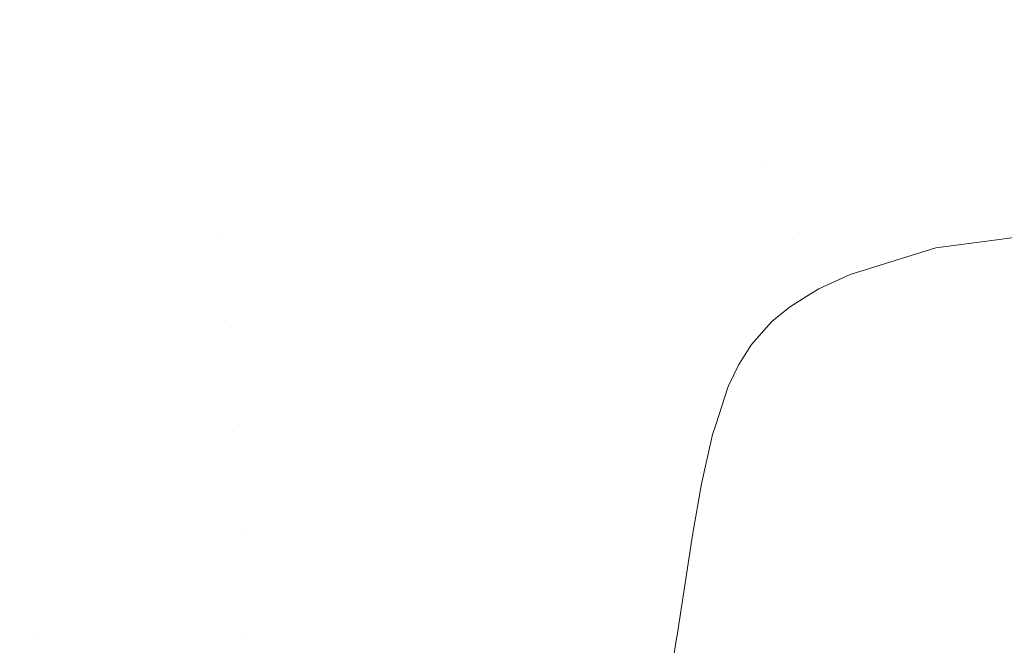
# Model space of a CAD drawing. Header units: millimetres. Extents: x 56 to 1278, y 123 to 147.
# Tile 39 of 132: x 81.92 to 88.32, y 143.04 to 147.1. Entities that reach past the tile are written whole.
import ezdxf

# ---------------------------------------------------------------- set-up
doc = ezdxf.new("R2010")
doc.units = ezdxf.units.MM
doc.header["$LTSCALE"] = 25.4
doc.layers.add('None', color=7, linetype='Continuous', lineweight=9)

msp = doc.modelspace()

# ---------------------------------------------------------------- linework, layer by layer
at = {"layer": 'None', "color": 7, "linetype": 'Continuous', "lineweight": 9}
for points, invisible_edges in [([(82.8195, 147.0423, 583.6046), (79.3995, 147.0423, 583.3054), (79.3995, 147.1031, 584), (82.6989, 147.1031, 584.2887)], 15), ([(79.3995, 147.0423, 622.6946), (82.8195, 147.0423, 622.3954), (82.6989, 147.1031, 621.7113), (79.3995, 147.1031, 622)], 15), ([(82.6989, 147.1031, 584.2887), (79.3995, 147.1031, 584), (79.3995, 147.0423, 584.6946), (82.5782, 147.0423, 584.9727)], 15), ([(79.3995, 147.1031, 622), (82.6989, 147.1031, 621.7113), (82.5782, 147.0423, 621.0273), (79.3995, 147.0423, 621.3054)], 15), ([(85.8979, 147.1031, 585.1458), (82.6989, 147.1031, 584.2887), (82.5782, 147.0423, 584.9727), (85.6604, 147.0423, 585.7985)], 15), ([(82.6989, 147.1031, 621.7113), (85.8979, 147.1031, 620.8542), (85.6604, 147.0423, 620.2015), (82.5782, 147.0423, 621.0273)], 15), ([(86.1355, 147.0423, 584.4931), (82.8195, 147.0423, 583.6046), (82.6989, 147.1031, 584.2887), (85.8979, 147.1031, 585.1458)], 15), ([(82.8195, 147.0423, 622.3954), (86.1355, 147.0423, 621.5069), (85.8979, 147.1031, 620.8542), (82.6989, 147.1031, 621.7113)], 15), ([(88.8995, 147.1031, 586.5455), (85.8979, 147.1031, 585.1458), (85.6604, 147.0423, 585.7985), (88.5522, 147.0423, 587.1471)], 15), ([(85.8979, 147.1031, 620.8542), (88.8995, 147.1031, 619.4545), (88.5522, 147.0423, 618.8529), (85.6604, 147.0423, 620.2015)], 15), ([(89.2468, 147.0423, 585.944), (86.1355, 147.0423, 584.4931), (85.8979, 147.1031, 585.1458), (88.8995, 147.1031, 586.5455)], 15), ([(86.1355, 147.0423, 621.5069), (89.2468, 147.0423, 620.056), (88.8995, 147.1031, 619.4545), (85.8979, 147.1031, 620.8542)], 15), ([(82.9364, 146.8619, 582.9414), (79.3995, 146.8619, 582.6319), (79.3995, 147.0423, 583.3054), (82.8195, 147.0423, 583.6046)], 15), ([(79.3995, 146.8619, 623.3681), (82.9364, 146.8619, 623.0586), (82.8195, 147.0423, 622.3954), (79.3995, 147.0423, 622.6946)], 15), ([(82.5782, 147.0423, 584.9727), (79.3995, 147.0423, 584.6946), (79.3995, 146.8619, 585.3681), (82.4613, 146.8619, 585.6359)], 15), ([(79.3995, 147.0423, 621.3054), (82.5782, 147.0423, 621.0273), (82.4613, 146.8619, 620.3641), (79.3995, 146.8619, 620.6319)], 15), ([(85.6604, 147.0423, 585.7985), (82.5782, 147.0423, 584.9727), (82.4613, 146.8619, 585.6359), (85.43, 146.8619, 586.4314)], 15), ([(82.5782, 147.0423, 621.0273), (85.6604, 147.0423, 620.2015), (85.43, 146.8619, 619.5686), (82.4613, 146.8619, 620.3641)], 15), ([(86.3658, 146.8619, 583.8603), (82.9364, 146.8619, 582.9414), (82.8195, 147.0423, 583.6046), (86.1355, 147.0423, 584.4931)], 15), ([(82.9364, 146.8619, 623.0586), (86.3658, 146.8619, 622.1397), (86.1355, 147.0423, 621.5069), (82.8195, 147.0423, 622.3954)], 15), ([(88.5522, 147.0423, 587.1471), (85.6604, 147.0423, 585.7985), (85.43, 146.8619, 586.4314), (88.2155, 146.8619, 587.7303)], 15), ([(85.6604, 147.0423, 620.2015), (88.5522, 147.0423, 618.8529), (88.2155, 146.8619, 618.2697), (85.43, 146.8619, 619.5686)], 15), ([(89.5836, 146.8619, 585.3607), (86.3658, 146.8619, 583.8603), (86.1355, 147.0423, 584.4931), (89.2468, 147.0423, 585.944)], 15), ([(86.3658, 146.8619, 622.1397), (89.5836, 146.8619, 620.6393), (89.2468, 147.0423, 620.056), (86.1355, 147.0423, 621.5069)], 15), ([(91.166, 147.0423, 588.9772), (88.5522, 147.0423, 587.1471), (88.2155, 146.8619, 587.7303), (90.7331, 146.8619, 589.4932)], 15), ([(88.5522, 147.0423, 618.8529), (91.166, 147.0423, 617.0228), (90.7331, 146.8619, 616.5068), (88.2155, 146.8619, 618.2697)], 15), ([(83.0462, 146.5672, 582.319), (79.3995, 146.5672, 582), (79.3995, 146.8619, 582.6319), (82.9364, 146.8619, 582.9414)], 15), ([(79.3995, 146.5672, 624), (83.0462, 146.5672, 623.681), (82.9364, 146.8619, 623.0586), (79.3995, 146.8619, 623.3681)], 15), ([(82.4613, 146.8619, 585.6359), (79.3995, 146.8619, 585.3681), (79.3995, 146.5672, 586), (82.3516, 146.5672, 586.2583)], 15), ([(79.3995, 146.8619, 620.6319), (82.4613, 146.8619, 620.3641), (82.3516, 146.5672, 619.7417), (79.3995, 146.5672, 620)], 15), ([(85.43, 146.8619, 586.4314), (82.4613, 146.8619, 585.6359), (82.3516, 146.5672, 586.2583), (85.2139, 146.5672, 587.0252)], 15), ([(82.4613, 146.8619, 620.3641), (85.43, 146.8619, 619.5686), (85.2139, 146.5672, 618.9748), (82.3516, 146.5672, 619.7417)], 15), ([(86.582, 146.5672, 583.2665), (83.0462, 146.5672, 582.319), (82.9364, 146.8619, 582.9414), (86.3658, 146.8619, 583.8603)], 15), ([(83.0462, 146.5672, 623.681), (86.582, 146.5672, 622.7335), (86.3658, 146.8619, 622.1397), (82.9364, 146.8619, 623.0586)], 15), ([(180.4656, 146.8268, 601.5391), (85.074, 130.8651, 583.4475), (90.4403, 131.8612, 584.7345)], 11), ([(85.0765, 130.8618, 583.4391), (85.074, 130.8651, 583.4475), (180.4656, 146.8268, 601.5391)], 10), ([(180.4656, 146.8268, 601.5391), (85.0924, 130.8411, 583.3854), (85.0765, 130.8618, 583.4391)], 9), ([(85.2497, 130.587, 582.8729), (85.0924, 130.8411, 583.3854), (180.4656, 146.8268, 601.5391)], 10), ([(88.2155, 146.8619, 587.7303), (85.43, 146.8619, 586.4314), (85.2139, 146.5672, 587.0252), (87.8995, 146.5672, 588.2776)], 15), ([(85.43, 146.8619, 619.5686), (88.2155, 146.8619, 618.2697), (87.8995, 146.5672, 617.7224), (85.2139, 146.5672, 618.9748)], 15), ([(85.2497, 130.587, 582.8729), (180.4656, 146.8268, 601.5391), (180.5495, 146.5165, 600.9147)], 9), ([(89.8995, 146.5672, 584.8135), (86.582, 146.5672, 583.2665), (86.3658, 146.8619, 583.8603), (89.5836, 146.8619, 585.3607)], 15), ([(86.582, 146.5672, 622.7335), (89.8995, 146.5672, 621.1865), (89.5836, 146.8619, 620.6393), (86.3658, 146.8619, 622.1397)], 15), ([(90.7331, 146.8619, 589.4932), (88.2155, 146.8619, 587.7303), (87.8995, 146.5672, 588.2776), (90.3269, 146.5672, 589.9772)], 15), ([(88.2155, 146.8619, 618.2697), (90.7331, 146.8619, 616.5068), (90.3269, 146.5672, 616.0228), (87.8995, 146.5672, 617.7224)], 15), ([(83.1453, 146.1673, 581.7566), (79.3995, 146.1673, 581.4288), (79.3995, 146.5672, 582), (83.0462, 146.5672, 582.319)], 15), ([(79.3995, 146.1673, 624.5712), (83.1453, 146.1673, 624.2434), (83.0462, 146.5672, 623.681), (79.3995, 146.5672, 624)], 15), ([(82.3516, 146.5672, 586.2583), (79.3995, 146.5672, 586), (79.3995, 146.1673, 586.5712), (82.2524, 146.1673, 586.8207)], 15), ([(79.3995, 146.5672, 620), (82.3516, 146.5672, 619.7417), (82.2524, 146.1673, 619.1793), (79.3995, 146.1673, 619.4288)], 15), ([(85.2139, 146.5672, 587.0252), (82.3516, 146.5672, 586.2583), (82.2524, 146.1673, 586.8207), (85.0185, 146.1673, 587.5619)], 15), ([(82.3516, 146.5672, 619.7417), (85.2139, 146.5672, 618.9748), (85.0185, 146.1673, 618.4381), (82.2524, 146.1673, 619.1793)], 15), ([(86.7773, 146.1673, 582.7297), (83.1453, 146.1673, 581.7566), (83.0462, 146.5672, 582.319), (86.582, 146.5672, 583.2665)], 15), ([(83.1453, 146.1673, 624.2434), (86.7773, 146.1673, 623.2703), (86.582, 146.5672, 622.7335), (83.0462, 146.5672, 623.681)], 15), ([(87.8995, 146.5672, 588.2776), (85.2139, 146.5672, 587.0252), (85.0185, 146.1673, 587.5619), (87.614, 146.1673, 588.7722)], 15), ([(85.2139, 146.5672, 618.9748), (87.8995, 146.5672, 617.7224), (87.614, 146.1673, 617.2278), (85.0185, 146.1673, 618.4381)], 15), ([(90.1851, 146.1673, 584.3188), (86.7773, 146.1673, 582.7297), (86.582, 146.5672, 583.2665), (89.8995, 146.5672, 584.8135)], 15), ([(86.7773, 146.1673, 623.2703), (90.1851, 146.1673, 621.6812), (89.8995, 146.5672, 621.1865), (86.582, 146.5672, 622.7335)], 15), ([(90.3269, 146.5672, 589.9772), (87.8995, 146.5672, 588.2776), (87.614, 146.1673, 588.7722), (89.9598, 146.1673, 590.4148)], 15), ([(87.8995, 146.5672, 617.7224), (90.3269, 146.5672, 616.0228), (89.9598, 146.1673, 615.5852), (87.614, 146.1673, 617.2278)], 15), ([(180.5495, 146.5165, 600.9147), (85.2591, 130.5718, 582.8423), (85.2497, 130.587, 582.8729)], 9), ([(85.2767, 130.5378, 582.787), (85.2591, 130.5718, 582.8423), (180.5495, 146.5165, 600.9147)], 10), ([(85.4253, 130.2023, 582.3376), (85.2767, 130.5378, 582.787), (180.5495, 146.5165, 600.9147)], 10), ([(85.4253, 130.2023, 582.3376), (180.5495, 146.5165, 600.9147), (180.6359, 146.1026, 600.3537)], 9), ([(83.2309, 145.6743, 581.271), (79.3995, 145.6743, 580.9358), (79.3995, 146.1673, 581.4288), (83.1453, 146.1673, 581.7566)], 15), ([(79.3995, 145.6743, 625.0642), (83.2309, 145.6743, 624.729), (83.1453, 146.1673, 624.2434), (79.3995, 146.1673, 624.5712)], 15), ([(82.2524, 146.1673, 586.8207), (79.3995, 146.1673, 586.5712), (79.3995, 145.6743, 587.0642), (82.1668, 145.6743, 587.3063)], 15), ([(79.3995, 146.1673, 619.4288), (82.2524, 146.1673, 619.1793), (82.1668, 145.6743, 618.6937), (79.3995, 145.6743, 618.9358)], 15), ([(85.0185, 146.1673, 587.5619), (82.2524, 146.1673, 586.8207), (82.1668, 145.6743, 587.3063), (84.8499, 145.6743, 588.0252)], 15), ([(82.2524, 146.1673, 619.1793), (85.0185, 146.1673, 618.4381), (84.8499, 145.6743, 617.9748), (82.1668, 145.6743, 618.6937)], 15), ([(86.9459, 145.6743, 582.2665), (83.2309, 145.6743, 581.271), (83.1453, 146.1673, 581.7566), (86.7773, 146.1673, 582.7297)], 15), ([(83.2309, 145.6743, 624.729), (86.9459, 145.6743, 623.7335), (86.7773, 146.1673, 623.2703), (83.1453, 146.1673, 624.2434)], 15), ([(87.614, 146.1673, 588.7722), (85.0185, 146.1673, 587.5619), (84.8499, 145.6743, 588.0252), (87.3674, 145.6743, 589.1992)], 15), ([(85.0185, 146.1673, 618.4381), (87.614, 146.1673, 617.2278), (87.3674, 145.6743, 616.8008), (84.8499, 145.6743, 617.9748)], 15), ([(90.1851, 146.1673, 621.6812), (86.7773, 146.1673, 623.2703), (88.514, 145.704, 623.032)], 11), ([(86.7773, 146.1673, 623.2703), (86.9459, 145.6743, 623.7335), (88.2745, 145.6729, 623.1771)], 11), ([(88.2745, 145.6729, 623.1771), (88.514, 145.704, 623.032), (86.7773, 146.1673, 623.2703)], 10), ([(90.4316, 145.6743, 583.8919), (86.9459, 145.6743, 582.2665), (86.7773, 146.1673, 582.7297), (90.1851, 146.1673, 584.3188)], 15), ([(89.9598, 146.1673, 590.4148), (87.614, 146.1673, 588.7722), (87.3674, 145.6743, 589.1992), (89.6429, 145.6743, 590.7925)], 15), ([(87.614, 146.1673, 617.2278), (89.9598, 146.1673, 615.5852), (89.6429, 145.6743, 615.2075), (87.3674, 145.6743, 616.8008)], 15), ([(180.6359, 146.1026, 600.3537), (85.4382, 130.1733, 582.2988), (85.4253, 130.2023, 582.3376)], 9), ([(85.4405, 130.1672, 582.292), (85.4382, 130.1733, 582.2988), (180.6359, 146.1026, 600.3537)], 10), ([(180.6359, 146.1026, 600.3537), (85.4545, 130.1309, 582.2516), (85.4405, 130.1672, 582.292)], 9), ([(85.5915, 129.7277, 581.8763), (85.4545, 130.1309, 582.2516), (180.6359, 146.1026, 600.3537)], 10), ([(85.5915, 129.7277, 581.8763), (180.6359, 146.1026, 600.3537), (180.7224, 145.5975, 599.873)], 9), ([(83.3004, 145.1031, 580.8772), (79.3995, 145.1031, 580.5359), (79.3995, 145.6743, 580.9358), (83.2309, 145.6743, 581.271)], 15), ([(79.3995, 145.1031, 625.4641), (83.3004, 145.1031, 625.1228), (83.2309, 145.6743, 624.729), (79.3995, 145.6743, 625.0642)], 15), ([(82.1668, 145.6743, 587.3063), (79.3995, 145.6743, 587.0642), (79.3995, 145.1031, 587.4641), (82.0973, 145.1031, 587.7001)], 15), ([(79.3995, 145.6743, 618.9358), (82.1668, 145.6743, 618.6937), (82.0973, 145.1031, 618.2999), (79.3995, 145.1031, 618.5359)], 15), ([(84.8499, 145.6743, 588.0252), (82.1668, 145.6743, 587.3063), (82.0973, 145.1031, 587.7001), (84.7131, 145.1031, 588.401)], 15), ([(82.1668, 145.6743, 618.6937), (84.8499, 145.6743, 617.9748), (84.7131, 145.1031, 617.599), (82.0973, 145.1031, 618.2999)], 15), ([(86.9459, 145.6743, 623.7335), (83.2309, 145.6743, 624.729), (86.9251, 145.2358, 624.0811)], 11), ([(83.2309, 145.6743, 624.729), (86.8113, 145.1416, 624.1823), (86.9251, 145.2358, 624.0811)], 9), ([(83.2309, 145.6743, 624.729), (83.3004, 145.1031, 625.1228), (86.7768, 145.1028, 624.2174)], 11), ([(86.7768, 145.1028, 624.2174), (86.8113, 145.1416, 624.1823), (83.2309, 145.6743, 624.729)], 10), ([(87.0827, 145.1031, 581.8906), (83.3004, 145.1031, 580.8772), (83.2309, 145.6743, 581.271), (86.9459, 145.6743, 582.2665)], 15), ([(87.3674, 145.6743, 589.1992), (84.8499, 145.6743, 588.0252), (84.7131, 145.1031, 588.401), (87.1675, 145.1031, 589.5455)], 15), ([(84.8499, 145.6743, 617.9748), (87.3674, 145.6743, 616.8008), (87.1675, 145.1031, 616.4545), (84.7131, 145.1031, 617.599)], 15), ([(86.9251, 145.2358, 624.0811), (87.0393, 145.3065, 623.9903), (86.9459, 145.6743, 623.7335)], 10), ([(86.9459, 145.6743, 623.7335), (87.0393, 145.3065, 623.9903), (87.1156, 145.3538, 623.9297)], 9), ([(87.1156, 145.3538, 623.9297), (87.3198, 145.4479, 623.7826), (86.9459, 145.6743, 623.7335)], 10), ([(87.3198, 145.4479, 623.7826), (87.8776, 145.6214, 623.4176), (86.9459, 145.6743, 623.7335)], 10), ([(87.8776, 145.6214, 623.4176), (88.2745, 145.6729, 623.1771), (86.9459, 145.6743, 623.7335)], 10), ([(90.6316, 145.1031, 583.5455), (87.0827, 145.1031, 581.8906), (86.9459, 145.6743, 582.2665), (90.4316, 145.6743, 583.8919)], 15), ([(89.6429, 145.6743, 590.7925), (87.3674, 145.6743, 589.1992), (87.1675, 145.1031, 589.5455), (89.3858, 145.1031, 591.0988)], 15), ([(87.3674, 145.6743, 616.8008), (89.6429, 145.6743, 615.2075), (89.3858, 145.1031, 614.9012), (87.1675, 145.1031, 616.4545)], 15), ([(181.1338, 129.7502, 605.9988), (88.2745, 145.6729, 623.1771), (87.8776, 145.6214, 623.4176)], 9), ([(88.514, 145.704, 623.032), (88.2745, 145.6729, 623.1771), (181.1338, 129.7502, 605.9988)], 10), ([(87.8776, 145.6214, 623.4176), (87.3198, 145.4479, 623.7826), (181.1338, 129.7502, 605.9988)], 10), ([(180.7224, 145.5975, 599.873), (85.607, 129.682, 581.8338), (85.5915, 129.7277, 581.8763)], 9), ([(85.607, 129.682, 581.8338), (180.7224, 145.5975, 599.873), (180.8063, 145.0166, 599.4874)], 9), ([(87.3198, 145.4479, 623.7826), (87.1156, 145.3538, 623.9297), (181.1262, 129.1892, 606.4129)], 10), ([(181.1262, 129.1892, 606.4129), (181.1319, 129.4787, 606.2181), (87.3198, 145.4479, 623.7826)], 10), ([(181.1319, 129.4787, 606.2181), (181.1338, 129.7502, 605.9988), (87.3198, 145.4479, 623.7826)], 10), ([(87.1156, 145.3538, 623.9297), (87.0393, 145.3065, 623.9903), (181.1262, 129.1892, 606.4129)], 10), ([(181.1262, 129.1892, 606.4129), (87.0393, 145.3065, 623.9903), (86.9251, 145.2358, 624.0811)], 9), ([(181.1262, 129.1892, 606.4129), (86.9251, 145.2358, 624.0811), (86.8113, 145.1416, 624.1823)], 9), ([(83.3516, 144.4712, 580.587), (79.3995, 144.4712, 580.2412), (79.3995, 145.1031, 580.5359), (83.3004, 145.1031, 580.8772)], 15), ([(79.3995, 144.4712, 625.7588), (83.3516, 144.4712, 625.413), (83.3004, 145.1031, 625.1228), (79.3995, 145.1031, 625.4641)], 15), ([(82.0973, 145.1031, 587.7001), (79.3995, 145.1031, 587.4641), (79.3995, 144.4712, 587.7588), (82.0462, 144.4712, 587.9903)], 15), ([(79.3995, 145.1031, 618.5359), (82.0973, 145.1031, 618.2999), (82.0462, 144.4712, 618.0097), (79.3995, 144.4712, 618.2412)], 15), ([(84.7131, 145.1031, 588.401), (82.0973, 145.1031, 587.7001), (82.0462, 144.4712, 587.9903), (84.6123, 144.4712, 588.6779)], 15), ([(82.0973, 145.1031, 618.2999), (84.7131, 145.1031, 617.599), (84.6123, 144.4712, 617.3221), (82.0462, 144.4712, 618.0097)], 15), ([(83.3004, 145.1031, 625.1228), (86.528, 144.72, 624.5081), (86.5961, 144.8621, 624.4156)], 9), ([(83.3004, 145.1031, 625.1228), (83.3516, 144.4712, 625.413), (86.4462, 144.4704, 624.6381)], 11), ([(86.4462, 144.4704, 624.6381), (86.528, 144.72, 624.5081), (83.3004, 145.1031, 625.1228)], 10), ([(86.5961, 144.8621, 624.4156), (86.6793, 144.9928, 624.3167), (83.3004, 145.1031, 625.1228)], 10), ([(86.6793, 144.9928, 624.3167), (86.7768, 145.1028, 624.2174), (83.3004, 145.1031, 625.1228)], 10), ([(87.1835, 144.4712, 581.6138), (83.3516, 144.4712, 580.587), (83.3004, 145.1031, 580.8772), (87.0827, 145.1031, 581.8906)], 15), ([(87.1675, 145.1031, 589.5455), (84.7131, 145.1031, 588.401), (84.6123, 144.4712, 588.6779), (87.0202, 144.4712, 589.8007)], 15), ([(84.7131, 145.1031, 617.599), (87.1675, 145.1031, 616.4545), (87.0202, 144.4712, 616.1993), (84.6123, 144.4712, 617.3221)], 15), ([(86.7768, 145.1028, 624.2174), (86.6793, 144.9928, 624.3167), (181.1262, 129.1892, 606.4129)], 10), ([(86.8113, 145.1416, 624.1823), (86.7768, 145.1028, 624.2174), (181.1262, 129.1892, 606.4129)], 10), ([(89.3858, 145.1031, 591.0988), (87.1675, 145.1031, 589.5455), (87.0202, 144.4712, 589.8007), (89.1964, 144.4712, 591.3245)], 15), ([(87.1675, 145.1031, 616.4545), (89.3858, 145.1031, 614.9012), (89.1964, 144.4712, 614.6755), (87.0202, 144.4712, 616.1993)], 15), ([(90.7789, 144.4712, 583.2903), (87.1835, 144.4712, 581.6138), (87.0827, 145.1031, 581.8906), (90.6316, 145.1031, 583.5455)], 15), ([(180.8063, 145.0166, 599.4874), (85.6218, 129.633, 581.7957), (85.607, 129.682, 581.8338)], 9), ([(85.7438, 129.1746, 581.5063), (85.6218, 129.633, 581.7957), (180.8063, 145.0166, 599.4874)], 10), ([(180.8063, 145.0166, 599.4874), (85.761, 129.1102, 581.4656), (85.7438, 129.1746, 581.5063)], 9), ([(85.7635, 129.1008, 581.4597), (85.761, 129.1102, 581.4656), (180.8063, 145.0166, 599.4874)], 10), ([(85.7635, 129.1008, 581.4597), (180.8063, 145.0166, 599.4874), (180.8849, 144.3776, 599.2085)], 9), ([(86.6793, 144.9928, 624.3167), (86.5961, 144.8621, 624.4156), (181.1038, 128.5649, 606.7233)], 10), ([(181.1038, 128.5649, 606.7233), (181.1168, 128.8838, 606.5818), (86.6793, 144.9928, 624.3167)], 10), ([(181.1168, 128.8838, 606.5818), (181.1262, 129.1892, 606.4129), (86.6793, 144.9928, 624.3167)], 10), ([(181.1038, 128.5649, 606.7233), (86.5961, 144.8621, 624.4156), (86.528, 144.72, 624.5081)], 9), ([(86.528, 144.72, 624.5081), (86.4462, 144.4704, 624.6381), (181.1038, 128.5649, 606.7233)], 10), ([(83.3829, 143.7977, 580.4093), (79.3995, 143.7977, 580.0608), (79.3995, 144.4712, 580.2412), (83.3516, 144.4712, 580.587)], 15), ([(79.3995, 143.7977, 625.9392), (83.3829, 143.7977, 625.5907), (83.3516, 144.4712, 625.413), (79.3995, 144.4712, 625.7588)], 15), ([(82.0462, 144.4712, 587.9903), (79.3995, 144.4712, 587.7588), (79.3995, 143.7977, 587.9392), (82.0148, 143.7977, 588.168)], 15), ([(79.3995, 144.4712, 618.2412), (82.0462, 144.4712, 618.0097), (82.0148, 143.7977, 617.832), (79.3995, 143.7977, 618.0608)], 15), ([(84.6123, 144.4712, 588.6779), (82.0462, 144.4712, 587.9903), (82.0148, 143.7977, 588.168), (84.5506, 143.7977, 588.8475)], 15), ([(82.0462, 144.4712, 618.0097), (84.6123, 144.4712, 617.3221), (84.5506, 143.7977, 617.1525), (82.0148, 143.7977, 617.832)], 15), ([(83.3516, 144.4712, 625.413), (83.3829, 143.7977, 625.5907), (86.2962, 143.754, 624.8858)], 11), ([(86.2962, 143.754, 624.8858), (86.3546, 144.0873, 624.7942), (83.3516, 144.4712, 625.413)], 10), ([(86.3546, 144.0873, 624.7942), (86.4255, 144.4072, 624.6709), (83.3516, 144.4712, 625.413)], 10), ([(86.4255, 144.4072, 624.6709), (86.4462, 144.4704, 624.6381), (83.3516, 144.4712, 625.413)], 10), ([(87.2452, 143.7977, 581.4442), (83.3829, 143.7977, 580.4093), (83.3516, 144.4712, 580.587), (87.1835, 144.4712, 581.6138)], 15), ([(87.0202, 144.4712, 589.8007), (84.6123, 144.4712, 588.6779), (84.5506, 143.7977, 588.8475), (86.9299, 143.7977, 589.957)], 15), ([(84.6123, 144.4712, 617.3221), (87.0202, 144.4712, 616.1993), (86.9299, 143.7977, 616.043), (84.5506, 143.7977, 617.1525)], 15), ([(86.4462, 144.4704, 624.6381), (86.4255, 144.4072, 624.6709), (181.1038, 128.5649, 606.7233)], 10), ([(89.1964, 144.4712, 591.3245), (87.0202, 144.4712, 589.8007), (86.9299, 143.7977, 589.957), (89.0804, 143.7977, 591.4628)], 15), ([(87.0202, 144.4712, 616.1993), (89.1964, 144.4712, 614.6755), (89.0804, 143.7977, 614.5372), (86.9299, 143.7977, 616.043)], 15), ([(90.8692, 143.7977, 583.134), (87.2452, 143.7977, 581.4442), (87.1835, 144.4712, 581.6138), (90.7789, 144.4712, 583.2903)], 15), ([(86.4255, 144.4072, 624.6709), (86.3546, 144.0873, 624.7942), (181.0671, 127.8961, 606.9206)], 10), ([(181.0671, 127.8961, 606.9206), (181.0872, 128.2348, 606.8366), (86.4255, 144.4072, 624.6709)], 10), ([(181.0872, 128.2348, 606.8366), (181.1038, 128.5649, 606.7233), (86.4255, 144.4072, 624.6709)], 10), ([(180.8849, 144.3776, 599.2085), (85.7746, 129.0592, 581.4334), (85.7635, 129.1008, 581.4597)], 9), ([(85.8805, 128.5645, 581.2318), (85.7746, 129.0592, 581.4334), (180.8849, 144.3776, 599.2085)], 10), ([(180.8849, 144.3776, 599.2085), (85.8982, 128.4818, 581.1981), (85.8805, 128.5645, 581.2318)], 9), ([(85.8982, 128.4818, 581.1981), (180.8849, 144.3776, 599.2085), (180.9561, 143.6998, 599.0448)], 9), ([(86.3546, 144.0873, 624.7942), (86.2962, 143.754, 624.8858), (181.0671, 127.8961, 606.9206)], 10), ([(83.3934, 143.1031, 580.3494), (79.3995, 143.1031, 580), (79.3995, 143.7977, 580.0608), (83.3829, 143.7977, 580.4093)], 15), ([(79.3995, 143.1031, 626), (83.3934, 143.1031, 625.6506), (83.3829, 143.7977, 625.5907), (79.3995, 143.7977, 625.9392)], 15), ([(82.0148, 143.7977, 588.168), (79.3995, 143.7977, 587.9392), (79.3995, 143.1031, 588), (82.0043, 143.1031, 588.2279)], 15), ([(79.3995, 143.7977, 618.0608), (82.0148, 143.7977, 617.832), (82.0043, 143.1031, 617.7721), (79.3995, 143.1031, 618)], 15), ([(84.5506, 143.7977, 588.8475), (82.0148, 143.7977, 588.168), (82.0043, 143.1031, 588.2279), (84.5298, 143.1031, 588.9046)], 15), ([(82.0148, 143.7977, 617.832), (84.5506, 143.7977, 617.1525), (84.5298, 143.1031, 617.0954), (82.0043, 143.1031, 617.7721)], 15), ([(83.3829, 143.7977, 625.5907), (83.3934, 143.1031, 625.6506), (86.195, 143.1031, 624.9719)], 11), ([(86.195, 143.1031, 624.9719), (86.2426, 143.4129, 624.9458), (83.3829, 143.7977, 625.5907)], 10), ([(86.2426, 143.4129, 624.9458), (86.2962, 143.754, 624.8858), (83.3829, 143.7977, 625.5907)], 10), ([(87.266, 143.1031, 581.3871), (83.3934, 143.1031, 580.3494), (83.3829, 143.7977, 580.4093), (87.2452, 143.7977, 581.4442)], 15), ([(86.9299, 143.7977, 589.957), (84.5506, 143.7977, 588.8475), (84.5298, 143.1031, 588.9046), (86.8995, 143.1031, 590.0096)], 15), ([(84.5506, 143.7977, 617.1525), (86.9299, 143.7977, 616.043), (86.8995, 143.1031, 615.9904), (84.5298, 143.1031, 617.0954)], 15), ([(181.0438, 127.5514, 606.9748), (86.2962, 143.754, 624.8858), (86.2426, 143.4129, 624.9458)], 9), ([(181.0438, 127.5514, 606.9748), (181.0671, 127.8961, 606.9206), (86.2962, 143.754, 624.8858)], 10), ([(89.0804, 143.7977, 591.4628), (86.9299, 143.7977, 589.957), (86.8995, 143.1031, 590.0096), (89.0414, 143.1031, 591.5093)], 15), ([(86.9299, 143.7977, 616.043), (89.0804, 143.7977, 614.5372), (89.0414, 143.1031, 614.4907), (86.8995, 143.1031, 615.9904)], 15), ([(90.8995, 143.1031, 583.0814), (87.266, 143.1031, 581.3871), (87.2452, 143.7977, 581.4442), (90.8692, 143.7977, 583.134)], 15), ([(180.9561, 143.6998, 599.0448), (85.9099, 128.4271, 581.1758), (85.8982, 128.4818, 581.1981)], 9), ([(85.999, 127.9121, 581.0649), (85.9099, 128.4271, 581.1758), (180.9561, 143.6998, 599.0448)], 10), ([(180.9561, 143.6998, 599.0448), (86.0162, 127.8127, 581.0435), (85.999, 127.9121, 581.0649)], 9), ([(86.019, 127.7969, 581.04), (86.0162, 127.8127, 581.0435), (180.9561, 143.6998, 599.0448)], 10), ([(86.026, 127.7564, 581.0313), (86.019, 127.7969, 581.04), (180.9561, 143.6998, 599.0448)], 10), ([(180.9561, 143.6998, 599.0448), (86.0997, 127.2363, 581.0114), (86.026, 127.7564, 581.0313)], 9), ([(86.0997, 127.2363, 581.0114), (180.9561, 143.6998, 599.0448), (181.0174, 143.0039, 599.0012)], 9), ([(86.2426, 143.4129, 624.9458), (86.195, 143.1031, 624.9719), (181.0173, 127.2033, 606.9987)], 10), ([(86.2426, 143.4129, 624.9458), (181.0173, 127.2033, 606.9987), (181.0438, 127.5514, 606.9748)], 9), ([(82.0043, 143.1031, 588.2279), (79.3995, 143.1031, 588), (79.3995, 142.4085, 587.9392), (82.0148, 142.4085, 588.168)], 15), ([(79.3995, 143.1031, 618), (82.0043, 143.1031, 617.7721), (82.0148, 142.4085, 617.832), (79.3995, 142.4085, 618.0608)], 15), ([(83.3829, 142.4085, 580.4093), (79.3995, 142.4085, 580.0608), (79.3995, 143.1031, 580), (83.3934, 143.1031, 580.3494)], 15), ([(79.3995, 142.4085, 625.9392), (83.3829, 142.4085, 625.5907), (83.3934, 143.1031, 625.6506), (79.3995, 143.1031, 626)], 15), ([(82.0043, 143.1031, 617.7721), (84.2117, 142.7171, 617.2269), (84.1698, 142.4075, 617.2794)], 9), ([(82.0043, 143.1031, 617.7721), (84.5298, 143.1031, 617.0954), (84.2117, 142.7171, 617.2269)], 11), ([(84.1698, 142.4075, 617.2794), (82.0148, 142.4085, 617.832), (82.0043, 143.1031, 617.7721)], 11), ([(84.5298, 143.1031, 588.9046), (82.0043, 143.1031, 588.2279), (82.0148, 142.4085, 588.168), (84.5506, 142.4085, 588.8475)], 15), ([(83.3934, 143.1031, 625.6506), (83.3829, 142.4085, 625.5907), (86.0774, 142.3832, 624.941)], 11), ([(87.2452, 142.4085, 581.4442), (83.3829, 142.4085, 580.4093), (83.3934, 143.1031, 580.3494), (87.266, 143.1031, 581.3871)], 15), ([(86.0774, 142.3832, 624.941), (86.1355, 142.727, 624.973), (83.3934, 143.1031, 625.6506)], 10), ([(86.1355, 142.727, 624.973), (86.19, 143.0705, 624.9746), (83.3934, 143.1031, 625.6506)], 10), ([(86.19, 143.0705, 624.9746), (86.195, 143.1031, 624.9719), (83.3934, 143.1031, 625.6506)], 10), ([(84.2117, 142.7171, 617.2269), (84.5298, 143.1031, 617.0954), (84.5506, 142.4085, 617.1525)], 11), ([(86.8995, 143.1031, 590.0096), (84.5298, 143.1031, 588.9046), (84.5506, 142.4085, 588.8475), (86.9299, 142.4085, 589.957)], 15), ([(84.5298, 143.1031, 617.0954), (86.8995, 143.1031, 615.9904), (86.9299, 142.4085, 616.043), (84.5506, 142.4085, 617.1525)], 15), ([(181.0173, 127.2033, 606.9987), (86.19, 143.0705, 624.9746), (86.1355, 142.727, 624.973)], 9), ([(86.195, 143.1031, 624.9719), (86.19, 143.0705, 624.9746), (181.0173, 127.2033, 606.9987)], 10), ([(89.0414, 143.1031, 591.5093), (86.8995, 143.1031, 590.0096), (86.9299, 142.4085, 589.957), (89.0804, 142.4085, 591.4628)], 15), ([(86.8995, 143.1031, 615.9904), (89.0414, 143.1031, 614.4907), (89.0804, 142.4085, 614.5372), (86.9299, 142.4085, 616.043)], 15), ([(90.8692, 142.4085, 583.134), (87.2452, 142.4085, 581.4442), (87.266, 143.1031, 581.3871), (90.8995, 143.1031, 583.0814)], 15)]:
    msp.add_3dface(points, dxfattribs=dict(at, invisible_edges=invisible_edges))

doc.saveas('drawing.dxf')
